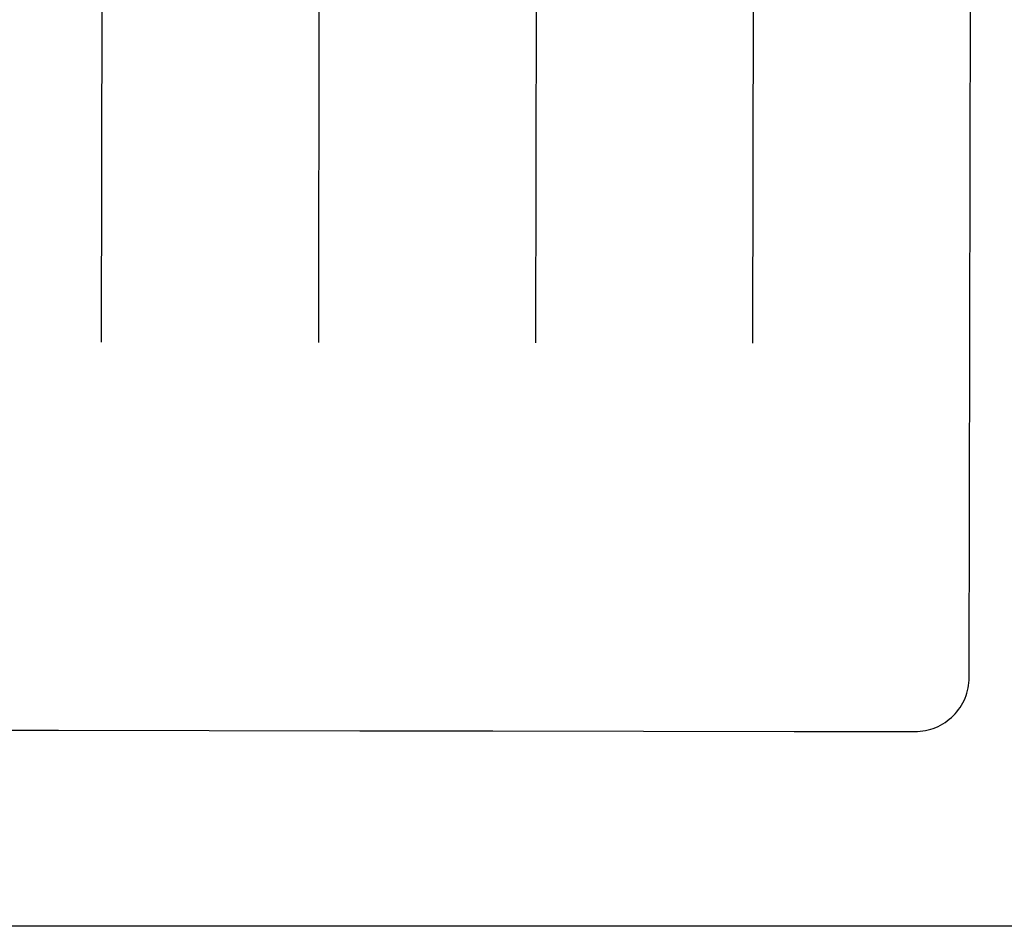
# Model space of a CAD drawing. Header units: inches. Extents: x 0 to 309, y 0 to 200.
# Tile 7 of 109: x 100.386 to 100.953, y 69.133 to 69.654. Entities that reach past the tile are written whole.
import ezdxf

# ---------------------------------------------------------------- set-up
doc = ezdxf.new("R2010")
doc.units = ezdxf.units.IN
doc.header["$LTSCALE"] = 17
doc.header["$MEASUREMENT"] = 0
doc.linetypes.add('HIDDEN', pattern=[0.2, 0.1, -0.1])
doc.layers.get('0').update_dxf_attribs({"linetype": 'CONTINUOUS'})
for name, color, linetype in [('02___PRT_ALL_AXES', 7, 'CONTINUOUS'), ('DEFAULT_2', 8, 'HIDDEN'), ('DIMENSIONS', 7, 'CONTINUOUS')]:
    doc.layers.add(name, color=color, linetype=linetype)
doc.styles.get("Standard").update_dxf_attribs({"font": 'txt', "width": 0.8})
doc.dimstyles.new('DIMSTYLE_3', dxfattribs={"dimtxt": 1.4181818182, "dimasz": 1.8181818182, "dimexe": 0.09, "dimexo": 0.07, "dimgap": 0.039, "dimtad": 0, "dimtih": 1, "dimtoh": 1, "dimzin": 4, "dimdsep": 46, "dimtxsty": 'Standard', "dimblk": '_FILLED', "dimblk1": '_FILLED', "dimblk2": '_FILLED', "dimcen": 0.09, "dimadec": 0, "dimazin": 0, "dimtfac": 1, "dimtofl": 0, "dimtmove": 0, "dimatfit": 3, "dimldrblk": '_FILLED', "dimfxl": 0, "dimtolj": 1, "dimtzin": 4, "dimarcsym": 0})

# ---------------------------------------------------------------- blocks, each defined once
blk = doc.blocks.new('_FILLED')
at = {"color": 0, "linetype": 'ByBlock'}
blk.add_solid([(0, 0), (-1, 0.2), (-1, -0.2)], dxfattribs=at)
blk = doc.blocks.new('*D14')
at = {"layer": 'DIMENSIONS', "color": 2, "linetype": 'Continuous'}
for p, q in [((99.73090764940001, 116.4463280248), (96.2794661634, 116.4463280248)), ((103.3559076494, 116.4463280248), (106.9922712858, 116.4463280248))]:
    blk.add_line(p, q, dxfattribs=at)
at = {"layer": 'DIMENSIONS', "color": 2, "linetype": 'Continuous', "xscale": 1.8181818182, "yscale": 1.8181818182, "zscale": 1.8181818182}
blk.add_blockref('_FILLED', (99.73090764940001, 116.4463280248), dxfattribs=at)
at = {"layer": 'DIMENSIONS', "color": 2, "linetype": 'Continuous', "xscale": 1.8181818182, "yscale": 1.8181818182, "zscale": 1.8181818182, "rotation": 180}
blk.add_blockref('_FILLED', (103.3559076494, 116.4463280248), dxfattribs=at)
at = {"layer": 'DIMENSIONS', "color": 2, "linetype": 'Continuous', "insert": (95.5703752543, 117.1554189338), "char_height": 1.4181818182, "width": 4.5381818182, "attachment_point": 3, "line_spacing_factor": 0.9}
blk.add_mtext('3.63', dxfattribs=at)

msp = doc.modelspace()

# ---------------------------------------------------------------- linework, layer by layer
at = {"color": 3, "linetype": 'Continuous'}
msp.add_line((103.2519076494, 69.1326903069), (74.6474076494, 69.1326903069), dxfattribs=at)
at = {"layer": '02___PRT_ALL_AXES', "color": 8, "linetype": 'HIDDEN'}
for p, q in [((100.3328907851, 69.2456593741), (100.4078906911, 69.2455406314)), ((100.4086019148, 69.2455456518), (100.5821792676, 69.2452708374)), ((100.5828904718, 69.2452635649), (100.6578903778, 69.2451448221)), ((100.6586016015, 69.2451498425), (100.8321789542, 69.2448750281)), ((100.8328901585, 69.2448677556), (100.9016400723, 69.24475890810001))]:
    msp.add_line(p, q, dxfattribs=at)
at = {"layer": 'DEFAULT_2', "color": 8, "linetype": 'HIDDEN'}
for p, q in [((100.9329395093, 69.2759594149), (100.9359401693, 71.1712260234)), ((100.4341185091, 70.0210310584), (100.4332443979, 69.4689279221)), ((100.5591183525, 70.0208331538), (100.5582442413, 69.4687300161)), ((100.6841181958, 70.0206352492), (100.6832440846, 69.46853211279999)), ((100.8091180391, 70.0204373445), (100.8082439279, 69.4683342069)), ((100.4083226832, 69.24554368), (100.408601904, 69.2455456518)), ((100.5821792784, 69.2452708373), (100.5824584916, 69.2452679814)), ((100.6583223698, 69.2451478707), (100.6586015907, 69.2451498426)), ((100.832178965, 69.2448750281), (100.8324581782, 69.2448721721))]:
    msp.add_line(p, q, dxfattribs=at)
for centre, radius, start, end in [((100.9016895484, 69.2760088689), 0.03125, 269.9092871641, 359.9092871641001), ((100.407930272, 69.27054059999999), 0.025, 269.9092871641, 270.8995875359), ((100.5829300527, 69.2702635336), 0.025, 268.9189867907, 269.9092871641), ((100.6579299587, 69.2701447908), 0.025, 269.9092871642, 270.8995875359), ((100.8329297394, 69.2698677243), 0.025, 268.9189867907, 269.9092871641)]:
    msp.add_arc(centre, radius, start, end, dxfattribs=at)

# ---------------------------------------------------------------- dimensions: what is measured, and where the dimension line sits
at = {"layer": 'DIMENSIONS', "color": 2, "linetype": 'Continuous'}
dim = msp.add_linear_dim(base=(103.3559076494, 116.4463280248), p1=(99.73090764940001, 101.2576903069), p2=(103.3559076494, 69.2666903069), dimstyle='DIMSTYLE_3', dxfattribs=at)
dim.commit()
dim.dimension.update_dxf_attribs({"geometry": '*D14', "text_midpoint": (93.3012843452, 116.4463280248), "dimtype": 160})

doc.saveas('drawing.dxf')
